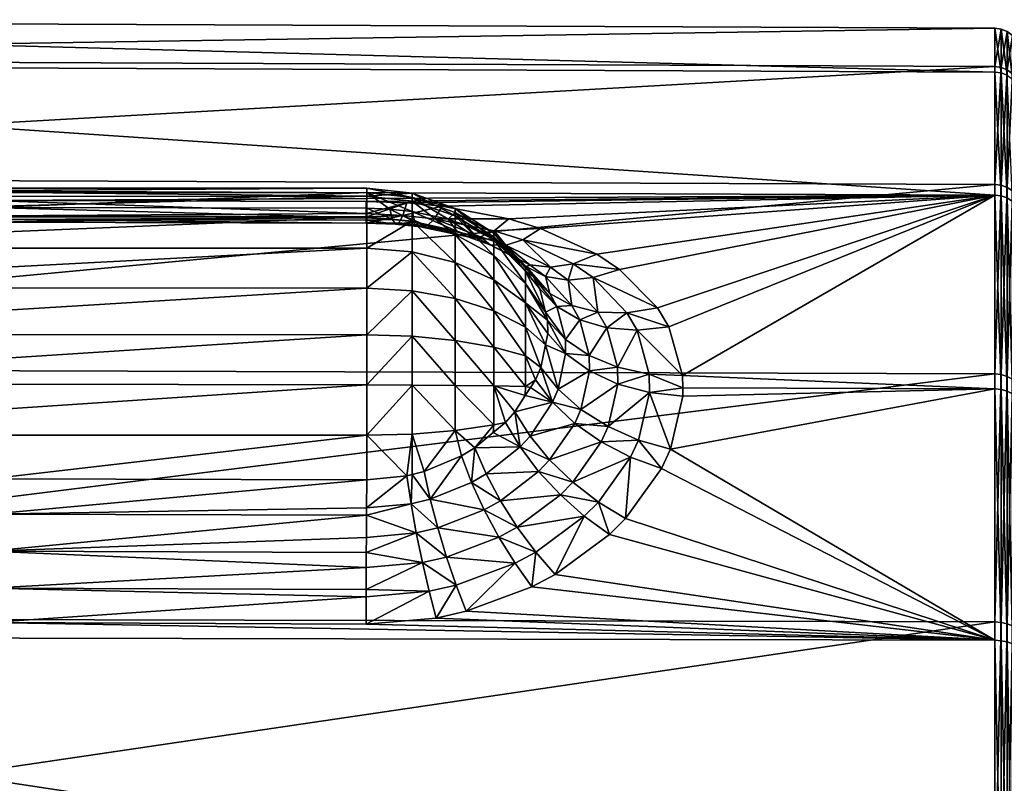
# Model space of a CAD drawing. Extents: x -0.145 to 0.145, y -0.549 to -0.003.
# Tile 242 of 256: x -0.118 to -0.099, y -0.09 to -0.075. Entities that reach past the tile are written whole.
import ezdxf

# ---------------------------------------------------------------- set-up
doc = ezdxf.new("R2010")
doc.units = 0
doc.layers.add('mesh', color=7, linetype='CONTINUOUS')

msp = doc.modelspace()

# ---------------------------------------------------------------- meshes
at = {"layer": 'mesh'}
mesh = msp.add_polyface(dxfattribs=at)
corners = [(-0.12715, -0.078211, -0.564295), (-0.127995, -0.0785, -0.564356), (-0.12715, -0.078133, -0.565265), (-0.137596, -0.078023, -0.560243), (-0.139012, -0.075715, -0.554391), (-0.139012, -0.078164, -0.56016), (-0.137596, -0.075558, -0.554435), (-0.139012, -0.074842, -0.548185), (-0.137596, -0.07468, -0.548186), (-0.139012, -0.075606, -0.541964), (-0.137596, -0.075449, -0.541923), (-0.139012, -0.077954, -0.536153), (-0.137596, -0.077812, -0.536072), (-0.140349, -0.076189, -0.55426), (-0.140349, -0.078588, -0.559911), (-0.140349, -0.075335, -0.54818), (-0.140349, -0.076083, -0.542087), (-0.140349, -0.078382, -0.536395), (-0.141532, -0.076954, -0.554048), (-0.141532, -0.076128, -0.548173), (-0.141532, -0.076851, -0.542286), (-0.141532, -0.079073, -0.536786), (-0.142495, -0.077178, -0.548164), (-0.142495, -0.077965, -0.553767), (-0.142495, -0.077868, -0.542549), (-0.142495, -0.079987, -0.537303), (-0.143183, -0.078425, -0.548153), (-0.143183, -0.079075, -0.542861), (-0.12766, -0.078334, -0.560673), (-0.126274, -0.07826, -0.560541), (-0.128257, -0.078416, -0.560811), (-0.098759, -0.075613, -0.541965), (-0.098759, -0.074849, -0.548185), (-0.098759, -0.075721, -0.554389), (-0.098759, -0.078169, -0.560157), (-0.118774, -0.078278, -0.560508), (-0.126261, -0.078125, -0.56424), (-0.12715, -0.078296, -0.566223), (-0.126261, -0.078035, -0.565242)]
mesh.append_faces([[corners[k] for k in face] for face in [(0, 1, 2, 2), (3, 4, 5, 5), (6, 4, 3, 3), (6, 7, 4, 4), (8, 7, 6, 6), (8, 9, 7, 7), (10, 9, 8, 8), (10, 11, 9, 9), (12, 11, 10, 10), (5, 13, 14, 14), (4, 13, 5, 5), (4, 15, 13, 13), (7, 15, 4, 4), (7, 16, 15, 15), (9, 16, 7, 7), (9, 17, 16, 16), (11, 17, 9, 9), (13, 18, 14, 14), (13, 19, 18, 18), (15, 19, 13, 13), (15, 20, 19, 19), (16, 20, 15, 15), (16, 21, 20, 20), (17, 21, 16, 16), (18, 22, 23, 23), (19, 22, 18, 18), (19, 24, 22, 22), (20, 24, 19, 19), (20, 25, 24, 24), (21, 25, 20, 20), (22, 26, 23, 23), (22, 27, 26, 26), (24, 27, 22, 22), (3, 28, 29, 29), (3, 30, 28, 28), (10, 31, 12, 12), (8, 32, 10, 10), (6, 33, 8, 8), (3, 34, 6, 6), (29, 35, 3, 3), (2, 36, 0, 0), (37, 38, 2, 2)]])
mesh = msp.add_polyface(dxfattribs=at)
corners = [(-0.110357, -0.078135, -0.565238), (-0.111261, -0.078195, -0.566235), (-0.110357, -0.078294, -0.566206), (-0.098759, -0.07796, -0.536156), (-0.09863, -0.07563, -0.54197), (-0.09863, -0.077975, -0.536164), (-0.098759, -0.075613, -0.541965), (-0.09863, -0.074866, -0.548184), (-0.098759, -0.074849, -0.548185), (-0.09863, -0.075738, -0.554385), (-0.098759, -0.075721, -0.554389), (-0.09863, -0.078184, -0.560148), (-0.098759, -0.078169, -0.560157), (-0.09851, -0.075678, -0.541982), (-0.09851, -0.078019, -0.536189), (-0.09851, -0.074917, -0.548184), (-0.09851, -0.075786, -0.554371), (-0.09851, -0.078228, -0.560123), (-0.098407, -0.075755, -0.542002), (-0.098407, -0.074996, -0.548183), (-0.111274, -0.078296, -0.560475), (-0.110464, -0.078324, -0.560514), (-0.118774, -0.078278, -0.560508), (-0.137596, -0.077812, -0.536072), (-0.137596, -0.075449, -0.541923), (-0.137596, -0.07468, -0.548186), (-0.137596, -0.075558, -0.554435), (-0.137596, -0.078023, -0.560243), (-0.12715, -0.078133, -0.565265), (-0.126261, -0.078035, -0.565242), (-0.126261, -0.078125, -0.56424), (-0.12715, -0.078296, -0.566223), (-0.126261, -0.078198, -0.566234), (-0.118761, -0.078421, -0.563365), (-0.126261, -0.078412, -0.563385), (-0.111261, -0.078031, -0.565242), (-0.111261, -0.078121, -0.56424), (-0.111261, -0.078431, -0.563345), (-0.110357, -0.078222, -0.564261), (-0.098407, -0.078088, -0.536228), (-0.098407, -0.075863, -0.55435), (-0.098407, -0.078296, -0.560082)]
mesh.append_faces([[corners[k] for k in face] for face in [(0, 1, 2, 2), (3, 4, 5, 5), (6, 4, 3, 3), (6, 7, 4, 4), (8, 7, 6, 6), (8, 9, 7, 7), (10, 9, 8, 8), (10, 11, 9, 9), (12, 11, 10, 10), (5, 13, 14, 14), (4, 13, 5, 5), (4, 15, 13, 13), (7, 15, 4, 4), (7, 16, 15, 15), (9, 16, 7, 7), (9, 17, 16, 16), (11, 17, 9, 9), (13, 18, 14, 14), (13, 19, 18, 18), (15, 19, 13, 13), (12, 20, 21, 21), (22, 20, 12, 12), (23, 6, 3, 3), (24, 8, 6, 6), (25, 10, 8, 8), (26, 12, 10, 10), (27, 22, 12, 12), (28, 29, 30, 30), (31, 32, 29, 29), (33, 34, 30, 30), (35, 29, 1, 1), (35, 30, 29, 29), (36, 30, 35, 35), (36, 33, 30, 30), (37, 33, 36, 36), (29, 32, 1, 1), (36, 35, 38, 38), (35, 0, 38, 38), (35, 1, 0, 0), (14, 18, 39, 39), (15, 40, 19, 19), (16, 40, 15, 15), (17, 41, 16, 16)]])
mesh = msp.add_polyface(dxfattribs=at)
corners = [(-0.098759, -0.086668, -0.527294), (-0.09863, -0.081743, -0.531164), (-0.09863, -0.086677, -0.527309), (-0.098759, -0.081731, -0.531152), (-0.09863, -0.077975, -0.536164), (-0.098759, -0.078169, -0.560157), (-0.09863, -0.082039, -0.565082), (-0.09863, -0.078184, -0.560148), (-0.098759, -0.082027, -0.565095), (-0.09863, -0.08704, -0.56885), (-0.098759, -0.087031, -0.568865), (-0.09851, -0.081779, -0.531199), (-0.09851, -0.086703, -0.527352), (-0.09851, -0.078019, -0.536189), (-0.09851, -0.082074, -0.565046), (-0.09851, -0.078228, -0.560123), (-0.09851, -0.087064, -0.568807), (-0.098261, -0.079011, -0.553477), (-0.098261, -0.0786, -0.559903), (-0.098261, -0.081111, -0.558424), (-0.098261, -0.080931, -0.537837), (-0.098261, -0.076097, -0.542091), (-0.098261, -0.078918, -0.54282), (-0.098261, -0.084166, -0.533545), (-0.098261, -0.078395, -0.536402), (-0.096972, -0.080931, -0.537837), (-0.098407, -0.081836, -0.531255), (-0.098407, -0.086743, -0.527421), (-0.098407, -0.078088, -0.536228), (-0.098407, -0.08213, -0.56499), (-0.098407, -0.078296, -0.560082), (-0.098407, -0.087103, -0.568737), (-0.098278, -0.081995, -0.531412), (-0.098278, -0.086856, -0.527614), (-0.098278, -0.078283, -0.536338), (-0.098278, -0.082287, -0.56483), (-0.098278, -0.078489, -0.559969), (-0.098278, -0.087214, -0.568543), (-0.098261, -0.086922, -0.527725), (-0.098261, -0.087277, -0.56843), (-0.098261, -0.08442, -0.562659), (-0.098261, -0.088401, -0.530236)]
mesh.append_faces([[corners[k] for k in face] for face in [(0, 1, 2, 2), (3, 4, 1, 1), (5, 6, 7, 7), (8, 9, 6, 6), (10, 9, 8, 8), (2, 11, 12, 12), (1, 11, 2, 2), (1, 13, 11, 11), (4, 13, 1, 1), (7, 14, 15, 15), (6, 14, 7, 7), (6, 16, 14, 14), (9, 16, 6, 6), (17, 18, 19, 19), (20, 21, 22, 22), (23, 24, 20, 20), (20, 25, 23, 23), (12, 26, 27, 27), (11, 26, 12, 12), (11, 28, 26, 26), (13, 28, 11, 11), (15, 29, 30, 30), (14, 29, 15, 15), (14, 31, 29, 29), (16, 31, 14, 14), (27, 32, 33, 33), (26, 32, 27, 27), (26, 34, 32, 32), (28, 34, 26, 26), (30, 35, 36, 36), (29, 35, 30, 30), (29, 37, 35, 35), (31, 37, 29, 29), (33, 32, 38, 38), (34, 24, 32, 32), (36, 35, 18, 18), (37, 39, 35, 35), (40, 35, 39, 39), (19, 35, 40, 40), (19, 18, 35, 35), (23, 32, 24, 24), (41, 32, 23, 23), (41, 38, 32, 32)]])
mesh = msp.add_polyface(dxfattribs=at)
corners = [(-0.128024, -0.083984, -0.568244), (-0.127847, -0.083452, -0.568478), (-0.128425, -0.083783, -0.568113), (-0.12821, -0.083263, -0.56836), (-0.128748, -0.082864, -0.568096), (-0.128242, -0.084537, -0.568124), (-0.127437, -0.085411, -0.568326), (-0.127305, -0.084829, -0.568311), (-0.128691, -0.08432, -0.567979), (-0.128493, -0.08509, -0.568122), (-0.128999, -0.084851, -0.567963), (-0.12892, -0.079197, -0.562985), (-0.128342, -0.078947, -0.563346), (-0.128599, -0.079069, -0.562803), (-0.127188, -0.084253, -0.568413), (-0.126807, -0.084908, -0.568359), (-0.127995, -0.082827, -0.568608), (-0.12715, -0.082893, -0.568896), (-0.127995, -0.081933, -0.568696), (-0.12715, -0.081925, -0.568991), (-0.127995, -0.081044, -0.56856), (-0.12715, -0.080964, -0.568844), (-0.127995, -0.080217, -0.568209), (-0.12715, -0.080068, -0.568464), (-0.127995, -0.079502, -0.567664), (-0.12715, -0.079295, -0.567874), (-0.127995, -0.078945, -0.566959), (-0.128753, -0.081946, -0.568221), (-0.128753, -0.081174, -0.568103), (-0.128753, -0.080456, -0.567798), (-0.128753, -0.079835, -0.567325), (-0.128753, -0.079351, -0.566713), (-0.128753, -0.079034, -0.566), (-0.137596, -0.08161, -0.531033), (-0.098759, -0.081731, -0.531152), (-0.137596, -0.086582, -0.527148), (-0.137596, -0.077812, -0.536072), (-0.098759, -0.07796, -0.536156), (-0.127149, -0.083687, -0.568617), (-0.128848, -0.082789, -0.568047), (-0.128948, -0.082687, -0.567975)]
mesh.append_faces([[corners[k] for k in face] for face in [(0, 1, 2, 2), (2, 3, 4, 4), (1, 3, 2, 2), (5, 6, 7, 7), (8, 9, 5, 5), (8, 10, 9, 9), (11, 12, 13, 13), (5, 2, 8, 8), (5, 0, 2, 2), (7, 0, 5, 5), (7, 14, 0, 0), (15, 14, 7, 7), (3, 1, 16, 16), (17, 16, 1, 1), (17, 18, 16, 16), (19, 18, 17, 17), (19, 20, 18, 18), (21, 20, 19, 19), (21, 22, 20, 20), (23, 22, 21, 21), (23, 24, 22, 22), (25, 24, 23, 23), (25, 26, 24, 24), (18, 27, 16, 16), (18, 28, 27, 27), (20, 28, 18, 18), (20, 29, 28, 28), (22, 29, 20, 20), (22, 30, 29, 29), (24, 30, 22, 22), (24, 31, 30, 30), (26, 31, 24, 24), (26, 32, 31, 31), (33, 34, 35, 35), (36, 37, 33, 33), (0, 38, 1, 1), (14, 38, 0, 0), (39, 4, 3, 3), (40, 39, 27, 27), (1, 38, 17, 17), (16, 39, 3, 3), (16, 27, 39, 39)]])
mesh = msp.add_polyface(dxfattribs=at)
corners = [(-0.108312, -0.082488, -0.567756), (-0.107565, -0.082295, -0.566905), (-0.108104, -0.082163, -0.567503), (-0.108733, -0.082744, -0.568109), (-0.108733, -0.081968, -0.568193), (-0.1095, -0.081959, -0.568684), (-0.108098, -0.081981, -0.567541), (-0.108, -0.082002, -0.567377), (-0.108733, -0.079856, -0.567304), (-0.108098, -0.080803, -0.567213), (-0.108098, -0.080313, -0.56684), (-0.108733, -0.080477, -0.567777), (-0.1095, -0.079512, -0.567655), (-0.108733, -0.079373, -0.566692), (-0.108098, -0.079931, -0.566356), (-0.108098, -0.081371, -0.567452), (-0.107901, -0.081847, -0.567255), (-0.108733, -0.081196, -0.568079), (-0.1095, -0.081064, -0.568552), (-0.110357, -0.080982, -0.568847), (-0.110357, -0.079298, -0.567873), (-0.110357, -0.080078, -0.568466), (-0.1095, -0.080231, -0.568202), (-0.110357, -0.082928, -0.568884), (-0.109499, -0.082857, -0.568587), (-0.110357, -0.081953, -0.568989), (-0.108733, -0.079057, -0.565978), (-0.108098, -0.079682, -0.565792), (-0.137596, -0.08161, -0.531033), (-0.098759, -0.07796, -0.536156), (-0.098759, -0.081731, -0.531152), (-0.1085, -0.082697, -0.567908), (-0.108742, -0.082897, -0.568045), (-0.108098, -0.079582, -0.565184), (-0.107947, -0.079793, -0.565222), (-0.108104, -0.079613, -0.564996), (-0.111261, -0.080026, -0.568556), (-0.111261, -0.080953, -0.568946), (-0.111261, -0.081949, -0.569092), (-0.111261, -0.08295, -0.568985)]
mesh.append_faces([[corners[k] for k in face] for face in [(0, 1, 2, 2), (3, 4, 5, 5), (6, 2, 7, 7), (4, 2, 6, 6), (4, 0, 2, 2), (8, 9, 10, 10), (8, 11, 9, 9), (12, 11, 8, 8), (13, 10, 14, 14), (13, 8, 10, 10), (15, 6, 16, 16), (17, 6, 15, 15), (17, 4, 6, 6), (18, 4, 17, 17), (18, 5, 4, 4), (19, 5, 18, 18), (20, 21, 22, 22), (23, 24, 25, 25), (26, 14, 27, 27), (12, 22, 11, 11), (12, 20, 22, 22), (11, 15, 9, 9), (11, 17, 15, 15), (22, 17, 11, 11), (22, 18, 17, 17), (21, 18, 22, 22), (21, 19, 18, 18), (5, 24, 3, 3), (5, 25, 24, 24), (19, 25, 5, 5), (28, 29, 30, 30), (4, 31, 0, 0), (3, 31, 4, 4), (32, 31, 3, 3), (33, 34, 35, 35), (33, 27, 34, 34), (21, 36, 37, 37), (20, 36, 21, 21), (37, 19, 21, 21), (37, 38, 19, 19), (19, 38, 25, 25), (25, 39, 23, 23), (38, 39, 25, 25)]])
mesh = msp.add_polyface(dxfattribs=at)
corners = [(-0.106752, -0.079814, -0.56277), (-0.105474, -0.080417, -0.563394), (-0.106229, -0.079649, -0.562431), (-0.106081, -0.080517, -0.56363), (-0.105247, -0.080796, -0.563835), (-0.10588, -0.080861, -0.564024), (-0.104974, -0.081763, -0.56487), (-0.105638, -0.081734, -0.564951), (-0.104971, -0.082009, -0.565113), (-0.105633, -0.082103, -0.565316), (-0.104968, -0.082175, -0.565277), (-0.105214, -0.083229, -0.566235), (-0.10585, -0.083047, -0.56618), (-0.105394, -0.083612, -0.566557), (-0.10601, -0.08339, -0.566472), (-0.106113, -0.08461, -0.567336), (-0.106649, -0.084281, -0.567184), (-0.106429, -0.084924, -0.567565), (-0.106596, -0.083085, -0.566504), (-0.106455, -0.082778, -0.566239), (-0.106264, -0.081932, -0.56546), (-0.106269, -0.081599, -0.565132), (-0.106481, -0.080813, -0.564301), (-0.106658, -0.080501, -0.563948), (-0.098759, -0.081731, -0.531152), (-0.09863, -0.081743, -0.531164), (-0.098759, -0.086668, -0.527294), (-0.098759, -0.07796, -0.536156), (-0.09863, -0.077975, -0.536164), (-0.098759, -0.082027, -0.565095), (-0.09863, -0.082039, -0.565082), (-0.098759, -0.078169, -0.560157), (-0.10668, -0.079348, -0.562025), (-0.1078, -0.078836, -0.561296), (-0.108435, -0.078643, -0.561006), (-0.109762, -0.078391, -0.560617), (-0.098759, -0.087031, -0.568865)]
mesh.append_faces([[corners[k] for k in face] for face in [(0, 1, 2, 2), (3, 1, 0, 0), (3, 4, 1, 1), (5, 4, 3, 3), (5, 6, 4, 4), (7, 6, 5, 5), (7, 8, 6, 6), (9, 8, 7, 7), (9, 10, 8, 8), (9, 11, 10, 10), (12, 11, 9, 9), (12, 13, 11, 11), (14, 13, 12, 12), (14, 15, 13, 13), (16, 15, 14, 14), (16, 17, 15, 15), (12, 18, 14, 14), (12, 19, 18, 18), (9, 19, 12, 12), (9, 20, 19, 19), (7, 20, 9, 9), (7, 21, 20, 20), (5, 21, 7, 7), (5, 22, 21, 21), (3, 22, 5, 5), (0, 23, 3, 3), (24, 25, 26, 26), (27, 28, 24, 24), (29, 30, 31, 31), (6, 31, 4, 4), (6, 29, 31, 31), (8, 29, 6, 6), (31, 1, 4, 4), (31, 2, 1, 1), (32, 2, 31, 31), (31, 33, 32, 32), (31, 34, 33, 33), (35, 34, 31, 31), (36, 13, 15, 15), (36, 11, 13, 13), (29, 11, 36, 36), (29, 10, 11, 11), (8, 10, 29, 29)]])
mesh = msp.add_polyface(dxfattribs=at)
corners = [(-0.118769, -0.085261, -0.568354), (-0.111267, -0.084987, -0.568342), (-0.111265, -0.084544, -0.568418), (-0.118765, -0.08452, -0.568422), (-0.111261, -0.083839, -0.56866), (-0.118761, -0.083819, -0.56867), (-0.111264, -0.084397, -0.568443), (-0.126267, -0.084939, -0.568375), (-0.126264, -0.084354, -0.568471), (-0.126261, -0.083799, -0.568679), (-0.126265, -0.0845, -0.568447), (-0.110544, -0.07858, -0.561049), (-0.111272, -0.07854, -0.56102), (-0.111272, -0.078601, -0.561156), (-0.110464, -0.078324, -0.560514), (-0.111274, -0.078296, -0.560475), (-0.111269, -0.078729, -0.561892), (-0.110464, -0.083761, -0.568609), (-0.126272, -0.078503, -0.561081), (-0.118772, -0.078583, -0.561186), (-0.118774, -0.078278, -0.560508), (-0.126269, -0.078695, -0.561944), (-0.118769, -0.078712, -0.561918), (-0.126265, -0.078643, -0.562682), (-0.118765, -0.078657, -0.56266), (-0.126264, -0.078597, -0.562822), (-0.118761, -0.078421, -0.563365), (-0.111264, -0.078623, -0.562778), (-0.111261, -0.078431, -0.563345), (-0.111265, -0.078671, -0.562637), (-0.126261, -0.082949, -0.568981), (-0.111261, -0.079225, -0.567946), (-0.126261, -0.079225, -0.567946), (-0.126261, -0.080018, -0.568551), (-0.111261, -0.078602, -0.567156), (-0.126261, -0.078603, -0.567155), (-0.111261, -0.078195, -0.566235), (-0.126261, -0.078198, -0.566234), (-0.111261, -0.080026, -0.568556), (-0.126261, -0.080936, -0.568941), (-0.111261, -0.080953, -0.568946), (-0.126261, -0.081922, -0.569091), (-0.111261, -0.081949, -0.569092), (-0.111261, -0.08295, -0.568985), (-0.110798, -0.078448, -0.56337), (-0.111261, -0.078121, -0.56424)]
mesh.append_faces([[corners[k] for k in face] for face in [(0, 1, 2, 2), (3, 4, 5, 5), (3, 6, 4, 4), (0, 3, 7, 7), (2, 3, 0, 0), (2, 6, 3, 3), (8, 5, 9, 9), (8, 3, 5, 5), (10, 7, 3, 3), (11, 12, 13, 13), (14, 15, 12, 12), (16, 11, 13, 13), (6, 17, 4, 4), (18, 19, 20, 20), (21, 22, 19, 19), (23, 24, 22, 22), (25, 26, 24, 24), (12, 15, 20, 20), (19, 12, 20, 20), (19, 13, 12, 12), (22, 13, 19, 19), (22, 16, 13, 13), (24, 16, 22, 22), (27, 26, 28, 28), (27, 24, 26, 26), (29, 24, 27, 27), (29, 16, 24, 24), (30, 9, 5, 5), (31, 32, 33, 33), (34, 32, 31, 31), (34, 35, 32, 32), (36, 35, 34, 34), (36, 37, 35, 35), (33, 38, 31, 31), (39, 38, 33, 33), (39, 40, 38, 38), (41, 40, 39, 39), (41, 42, 40, 40), (30, 42, 41, 41), (30, 43, 42, 42), (5, 43, 30, 30), (4, 43, 5, 5), (44, 28, 45, 45)]])
mesh = msp.add_polyface(dxfattribs=at)
corners = [(-0.11075, -0.078657, -0.56281), (-0.110798, -0.078448, -0.56337), (-0.110305, -0.078706, -0.562881), (-0.111261, -0.078431, -0.563345), (-0.111264, -0.078623, -0.562778), (-0.110544, -0.07858, -0.561049), (-0.110464, -0.078324, -0.560514), (-0.111272, -0.07854, -0.56102), (-0.109762, -0.078391, -0.560617), (-0.109914, -0.078644, -0.561143), (-0.108435, -0.078643, -0.561006), (-0.110191, -0.078804, -0.562298), (-0.109466, -0.078887, -0.563147), (-0.109249, -0.079005, -0.562586), (-0.11069, -0.07875, -0.562221), (-0.111265, -0.078671, -0.562637), (-0.110058, -0.078783, -0.561711), (-0.108998, -0.079003, -0.562027), (-0.11062, -0.078724, -0.561626), (-0.111269, -0.078729, -0.561892), (-0.109499, -0.07852, -0.564326), (-0.109639, -0.078653, -0.563687), (-0.110357, -0.078222, -0.564261), (-0.109276, -0.078777, -0.563873), (-0.110357, -0.07869, -0.567103), (-0.1095, -0.079512, -0.567655), (-0.1095, -0.078952, -0.566945), (-0.110357, -0.078135, -0.565238), (-0.1095, -0.078587, -0.566118), (-0.1095, -0.07844, -0.565227), (-0.110357, -0.078294, -0.566206), (-0.110357, -0.079298, -0.567873), (-0.110358, -0.0785, -0.56345), (-0.111261, -0.078121, -0.56424), (-0.111261, -0.078195, -0.566235), (-0.111261, -0.078602, -0.567156), (-0.111261, -0.079225, -0.567946), (-0.111261, -0.080026, -0.568556)]
mesh.append_faces([[corners[k] for k in face] for face in [(0, 1, 2, 2), (0, 3, 1, 1), (4, 3, 0, 0), (5, 6, 7, 7), (5, 8, 6, 6), (9, 8, 5, 5), (9, 10, 8, 8), (11, 12, 13, 13), (11, 2, 12, 12), (14, 2, 11, 11), (14, 0, 2, 2), (15, 0, 14, 14), (15, 4, 0, 0), (9, 16, 17, 17), (5, 16, 9, 9), (5, 18, 16, 16), (19, 18, 5, 5), (16, 11, 13, 13), (18, 11, 16, 16), (18, 14, 11, 11), (19, 14, 18, 18), (19, 15, 14, 14), (20, 21, 22, 22), (20, 23, 21, 21), (24, 25, 26, 26), (27, 28, 29, 29), (27, 30, 28, 28), (22, 29, 20, 20), (22, 27, 29, 29), (30, 26, 28, 28), (30, 24, 26, 26), (24, 31, 25, 25), (12, 32, 21, 21), (2, 32, 12, 12), (1, 32, 2, 2), (22, 21, 32, 32), (33, 32, 1, 1), (33, 22, 32, 32), (30, 34, 35, 35), (35, 24, 30, 30), (35, 36, 24, 24), (24, 36, 31, 31), (36, 37, 31, 31)]])
mesh = msp.add_polyface(dxfattribs=at)
corners = [(-0.108083, -0.079598, -0.564114), (-0.108104, -0.079613, -0.564996), (-0.107614, -0.08013, -0.564764), (-0.108154, -0.079061, -0.561753), (-0.10668, -0.079348, -0.562025), (-0.1078, -0.078836, -0.561296), (-0.107153, -0.079536, -0.562407), (-0.106229, -0.079649, -0.562431), (-0.106752, -0.079814, -0.56277), (-0.107306, -0.081048, -0.565758), (-0.107661, -0.080658, -0.566171), (-0.107302, -0.081326, -0.566033), (-0.107701, -0.0805, -0.566002), (-0.107474, -0.08039, -0.56506), (-0.107817, -0.080036, -0.565505), (-0.107658, -0.080923, -0.566432), (-0.107021, -0.080653, -0.564652), (-0.106834, -0.081367, -0.565406), (-0.107177, -0.08037, -0.564332), (-0.107701, -0.079788, -0.563631), (-0.108015, -0.079556, -0.563335), (-0.106081, -0.080517, -0.56363), (-0.106658, -0.080501, -0.563948), (-0.106481, -0.080813, -0.564301), (-0.10725, -0.079861, -0.563176), (-0.107605, -0.079607, -0.56285), (-0.108493, -0.07917, -0.562261), (-0.108098, -0.080313, -0.56684), (-0.107705, -0.081149, -0.566638), (-0.108098, -0.080803, -0.567213), (-0.108098, -0.079931, -0.566356), (-0.108098, -0.079682, -0.565792), (-0.098759, -0.078169, -0.560157), (-0.110464, -0.078324, -0.560514), (-0.109762, -0.078391, -0.560617), (-0.107947, -0.079793, -0.565222)]
mesh.append_faces([[corners[k] for k in face] for face in [(0, 1, 2, 2), (3, 4, 5, 5), (6, 4, 3, 3), (6, 7, 4, 4), (8, 7, 6, 6), (9, 10, 11, 11), (9, 12, 10, 10), (13, 12, 9, 9), (13, 14, 12, 12), (10, 15, 11, 11), (16, 9, 17, 17), (16, 13, 9, 9), (18, 13, 16, 16), (18, 2, 13, 13), (19, 2, 18, 18), (19, 0, 2, 2), (20, 0, 19, 19), (21, 22, 23, 23), (8, 24, 22, 22), (6, 24, 8, 8), (6, 25, 24, 24), (3, 25, 6, 6), (3, 26, 25, 25), (23, 16, 17, 17), (22, 16, 23, 23), (22, 18, 16, 16), (24, 18, 22, 22), (24, 19, 18, 18), (25, 19, 24, 24), (25, 20, 19, 19), (26, 20, 25, 25), (27, 15, 10, 10), (27, 28, 15, 15), (27, 29, 28, 28), (30, 10, 12, 12), (30, 27, 10, 10), (31, 12, 14, 14), (31, 30, 12, 12), (32, 33, 34, 34), (2, 35, 13, 13), (1, 35, 2, 2), (35, 14, 13, 13), (31, 14, 35, 35)]])
mesh = msp.add_polyface(dxfattribs=at)
corners = [(-0.109466, -0.078887, -0.563147), (-0.109639, -0.078653, -0.563687), (-0.109066, -0.079025, -0.563344), (-0.108738, -0.079053, -0.564267), (-0.108363, -0.079387, -0.56384), (-0.109276, -0.078777, -0.563873), (-0.108508, -0.079201, -0.564471), (-0.108083, -0.079598, -0.564114), (-0.108636, -0.079106, -0.564342), (-0.108378, -0.079299, -0.564603), (-0.108104, -0.079613, -0.564996), (-0.108723, -0.078881, -0.561493), (-0.108435, -0.078643, -0.561006), (-0.109914, -0.078644, -0.561143), (-0.1078, -0.078836, -0.561296), (-0.108154, -0.079061, -0.561753), (-0.108015, -0.079556, -0.563335), (-0.108801, -0.079158, -0.562799), (-0.109249, -0.079005, -0.562586), (-0.108493, -0.07917, -0.562261), (-0.108998, -0.079003, -0.562027), (-0.110058, -0.078783, -0.561711), (-0.108098, -0.079582, -0.565184), (-0.108733, -0.07893, -0.565208), (-0.108733, -0.079, -0.564431), (-0.109499, -0.07852, -0.564326), (-0.1095, -0.078952, -0.566945), (-0.108733, -0.079856, -0.567304), (-0.108733, -0.079373, -0.566692), (-0.1095, -0.079512, -0.567655), (-0.108098, -0.079682, -0.565792), (-0.108733, -0.079057, -0.565978), (-0.1095, -0.07844, -0.565227), (-0.1095, -0.078587, -0.566118), (-0.108098, -0.079931, -0.566356)]
mesh.append_faces([[corners[k] for k in face] for face in [(0, 1, 2, 2), (2, 3, 4, 4), (2, 5, 3, 3), (1, 5, 2, 2), (4, 6, 7, 7), (4, 8, 6, 6), (3, 8, 4, 4), (7, 9, 10, 10), (6, 9, 7, 7), (11, 12, 13, 13), (11, 14, 12, 12), (15, 14, 11, 11), (16, 4, 7, 7), (17, 4, 16, 16), (17, 2, 4, 4), (18, 2, 17, 17), (18, 0, 2, 2), (11, 19, 15, 15), (11, 20, 19, 19), (13, 20, 11, 11), (19, 17, 16, 16), (20, 17, 19, 19), (20, 18, 17, 17), (21, 18, 20, 20), (9, 22, 10, 10), (9, 23, 22, 22), (6, 23, 9, 9), (24, 5, 25, 25), (24, 3, 5, 5), (8, 3, 24, 24), (26, 27, 28, 28), (26, 29, 27, 27), (23, 30, 22, 22), (23, 31, 30, 30), (32, 31, 23, 23), (32, 33, 31, 31), (24, 6, 8, 8), (24, 23, 6, 6), (25, 23, 24, 24), (25, 32, 23, 23), (31, 28, 34, 34), (33, 28, 31, 31), (33, 26, 28, 28)]])
mesh = msp.add_polyface(dxfattribs=at)
corners = [(-0.107453, -0.082036, -0.566684), (-0.107798, -0.0816, -0.567048), (-0.107565, -0.082295, -0.566905), (-0.107705, -0.081149, -0.566638), (-0.107302, -0.081326, -0.566033), (-0.107658, -0.080923, -0.566432), (-0.108, -0.082002, -0.567377), (-0.108104, -0.082163, -0.567503), (-0.107901, -0.081847, -0.567255), (-0.108312, -0.082488, -0.567756), (-0.10801, -0.082967, -0.567444), (-0.10762, -0.08344, -0.567239), (-0.108207, -0.08318, -0.567604), (-0.107839, -0.08367, -0.567415), (-0.107122, -0.082714, -0.56665), (-0.106998, -0.082436, -0.56641), (-0.10683, -0.081668, -0.565703), (-0.106834, -0.081367, -0.565406), (-0.107306, -0.081048, -0.565758), (-0.10693, -0.084562, -0.567395), (-0.106429, -0.084924, -0.567565), (-0.106649, -0.084281, -0.567184), (-0.107512, -0.085721, -0.568114), (-0.107896, -0.085277, -0.567904), (-0.107972, -0.085968, -0.568275), (-0.108264, -0.084781, -0.567811), (-0.107407, -0.084138, -0.567344), (-0.107159, -0.083885, -0.567151), (-0.10601, -0.08339, -0.566472), (-0.106596, -0.083085, -0.566504), (-0.106455, -0.082778, -0.566239), (-0.106264, -0.081932, -0.56546), (-0.106269, -0.081599, -0.565132), (-0.106481, -0.080813, -0.564301), (-0.108098, -0.081981, -0.567541), (-0.108098, -0.081371, -0.567452), (-0.108098, -0.080803, -0.567213)]
mesh.append_faces([[corners[k] for k in face] for face in [(0, 1, 2, 2), (0, 3, 1, 1), (4, 3, 0, 0), (4, 5, 3, 3), (2, 6, 7, 7), (2, 8, 6, 6), (1, 8, 2, 2), (9, 10, 2, 2), (11, 12, 13, 13), (14, 10, 11, 11), (14, 2, 10, 10), (15, 2, 14, 14), (15, 0, 2, 2), (16, 0, 15, 15), (16, 4, 0, 0), (17, 4, 16, 16), (17, 18, 4, 4), (19, 20, 21, 21), (19, 22, 20, 20), (23, 22, 19, 19), (23, 24, 22, 22), (19, 25, 23, 23), (19, 26, 25, 25), (21, 26, 19, 19), (21, 27, 26, 26), (28, 27, 21, 21), (28, 29, 27, 27), (27, 13, 26, 26), (27, 11, 13, 13), (29, 11, 27, 27), (29, 14, 11, 11), (30, 14, 29, 29), (30, 15, 14, 14), (31, 15, 30, 30), (31, 16, 15, 15), (32, 16, 31, 31), (32, 17, 16, 16), (33, 17, 32, 32), (34, 6, 8, 8), (35, 8, 1, 1), (36, 1, 3, 3), (36, 35, 1, 1)]])
mesh = msp.add_polyface(dxfattribs=at)
corners = [(-0.118772, -0.085995, -0.56847), (-0.11127, -0.085585, -0.56836), (-0.118769, -0.085261, -0.568354), (-0.111272, -0.086022, -0.568462), (-0.111272, -0.086167, -0.568496), (-0.111269, -0.085286, -0.568351), (-0.111267, -0.084987, -0.568342), (-0.118774, -0.086678, -0.568763), (-0.111274, -0.086711, -0.568745), (-0.110152, -0.085485, -0.568291), (-0.108308, -0.085498, -0.568054), (-0.107972, -0.085968, -0.568275), (-0.107896, -0.085277, -0.567904), (-0.10928, -0.086455, -0.568583), (-0.10948, -0.085936, -0.568343), (-0.10988, -0.086589, -0.568666), (-0.110019, -0.086057, -0.568421), (-0.109672, -0.085376, -0.568218), (-0.10863, -0.08498, -0.56795), (-0.110274, -0.084896, -0.568279), (-0.109848, -0.084796, -0.568212), (-0.118227, -0.097758, -0.523839), (-0.117888, -0.096567, -0.523998), (-0.117577, -0.097659, -0.52392), (-0.118503, -0.096776, -0.523903), (-0.118637, -0.095236, -0.524159), (-0.119088, -0.096961, -0.52367), (-0.098759, -0.087031, -0.568865), (-0.098759, -0.092436, -0.524846), (-0.119623, -0.094211, -0.524333), (-0.120859, -0.093424, -0.524495), (-0.122767, -0.092838, -0.52463), (-0.123774, -0.092764, -0.524644), (-0.121789, -0.093059, -0.524579), (-0.137596, -0.086948, -0.569013), (-0.098759, -0.092841, -0.571213), (-0.137596, -0.092798, -0.571377), (-0.098759, -0.09906, -0.571976), (-0.137596, -0.092391, -0.524683), (-0.098759, -0.086668, -0.527294), (-0.137596, -0.086582, -0.527148), (-0.098759, -0.081731, -0.531152)]
mesh.append_faces([[corners[k] for k in face] for face in [(0, 1, 2, 2), (0, 3, 1, 1), (4, 3, 0, 0), (2, 5, 6, 6), (1, 5, 2, 2), (7, 4, 0, 0), (8, 4, 7, 7), (9, 1, 3, 3), (10, 11, 12, 12), (10, 13, 11, 11), (14, 13, 10, 10), (14, 15, 13, 13), (16, 15, 14, 14), (16, 8, 15, 15), (4, 8, 16, 16), (16, 3, 4, 4), (16, 9, 3, 3), (14, 9, 16, 16), (14, 17, 9, 9), (10, 17, 14, 14), (10, 18, 17, 17), (12, 18, 10, 10), (9, 5, 1, 1), (9, 19, 5, 5), (17, 19, 9, 9), (18, 20, 17, 17), (21, 22, 23, 23), (24, 22, 21, 21), (24, 25, 22, 22), (26, 24, 21, 21), (27, 8, 7, 7), (28, 25, 29, 29), (30, 28, 29, 29), (28, 31, 32, 32), (28, 33, 31, 31), (30, 33, 28, 28), (28, 22, 25, 25), (28, 23, 22, 22), (34, 27, 7, 7), (34, 35, 27, 27), (36, 37, 35, 35), (38, 39, 28, 28), (40, 41, 39, 39)]])
mesh = msp.add_polyface(dxfattribs=at)
corners = [(-0.108207, -0.08318, -0.567604), (-0.10801, -0.082967, -0.567444), (-0.108312, -0.082488, -0.567756), (-0.108742, -0.082897, -0.568045), (-0.109111, -0.083202, -0.568255), (-0.108884, -0.08372, -0.567991), (-0.109174, -0.083889, -0.568106), (-0.109374, -0.083361, -0.568359), (-0.11, -0.084221, -0.568327), (-0.110121, -0.083674, -0.568556), (-0.109848, -0.084796, -0.568212), (-0.110379, -0.084313, -0.568387), (-0.110274, -0.084896, -0.568279), (-0.108922, -0.084436, -0.567968), (-0.108598, -0.084254, -0.567841), (-0.107839, -0.08367, -0.567415), (-0.10762, -0.08344, -0.567239), (-0.110358, -0.083734, -0.568593), (-0.110464, -0.083761, -0.568609), (-0.107896, -0.085277, -0.567904), (-0.108264, -0.084781, -0.567811), (-0.10863, -0.08498, -0.56795), (-0.109672, -0.085376, -0.568218), (-0.107407, -0.084138, -0.567344), (-0.111264, -0.084397, -0.568443), (-0.111265, -0.084544, -0.568418), (-0.111267, -0.084987, -0.568342), (-0.111269, -0.085286, -0.568351), (-0.109499, -0.082857, -0.568587), (-0.110357, -0.082928, -0.568884), (-0.108733, -0.082744, -0.568109), (-0.1085, -0.082697, -0.567908), (-0.111261, -0.08295, -0.568985), (-0.111261, -0.083839, -0.56866)]
mesh.append_faces([[corners[k] for k in face] for face in [(0, 1, 2, 2), (0, 3, 4, 4), (4, 5, 0, 0), (4, 6, 5, 5), (7, 6, 4, 4), (7, 8, 6, 6), (9, 8, 7, 7), (10, 11, 12, 12), (10, 8, 11, 11), (13, 8, 10, 10), (13, 6, 8, 8), (14, 6, 13, 13), (14, 5, 6, 6), (15, 5, 14, 14), (15, 0, 5, 5), (16, 1, 0, 0), (17, 8, 9, 9), (17, 11, 8, 8), (18, 11, 17, 17), (19, 20, 21, 21), (22, 10, 12, 12), (21, 13, 10, 10), (20, 13, 21, 21), (20, 14, 13, 13), (23, 14, 20, 20), (23, 15, 14, 14), (24, 11, 18, 18), (25, 11, 24, 24), (25, 12, 11, 11), (26, 12, 25, 25), (26, 27, 12, 12), (28, 7, 4, 4), (28, 9, 7, 7), (29, 9, 28, 28), (17, 9, 29, 29), (30, 4, 3, 3), (30, 28, 4, 4), (29, 18, 17, 17), (0, 31, 3, 3), (2, 31, 0, 0), (32, 33, 18, 18), (29, 32, 18, 18)]])
mesh = msp.add_polyface(dxfattribs=at)
corners = [(-0.096972, -0.088098, -0.566599), (-0.096972, -0.093695, -0.567907), (-0.096972, -0.093284, -0.568748), (-0.096972, -0.088712, -0.565894), (-0.096972, -0.083644, -0.563182), (-0.098759, -0.092436, -0.524846), (-0.09863, -0.086677, -0.527309), (-0.09863, -0.092441, -0.524863), (-0.098759, -0.086668, -0.527294), (-0.098759, -0.087031, -0.568865), (-0.09863, -0.092845, -0.571196), (-0.09863, -0.08704, -0.56885), (-0.098759, -0.092841, -0.571213), (-0.09851, -0.086703, -0.527352), (-0.09851, -0.092454, -0.524911), (-0.09851, -0.092858, -0.571147), (-0.09851, -0.087064, -0.568807), (-0.098407, -0.092877, -0.57107), (-0.098278, -0.092535, -0.525203), (-0.098261, -0.086922, -0.527725), (-0.098261, -0.09257, -0.525328), (-0.098278, -0.086856, -0.527614), (-0.098278, -0.087214, -0.568543), (-0.098261, -0.092966, -0.570729), (-0.098261, -0.087277, -0.56843), (-0.098278, -0.092933, -0.570854), (-0.098261, -0.088712, -0.565894), (-0.098261, -0.093695, -0.567907), (-0.098261, -0.08442, -0.562659), (-0.098261, -0.093348, -0.528136), (-0.098261, -0.088401, -0.530236), (-0.10988, -0.086589, -0.568666), (-0.111274, -0.086711, -0.568745), (-0.10928, -0.086455, -0.568583), (-0.107972, -0.085968, -0.568275), (-0.107512, -0.085721, -0.568114), (-0.106429, -0.084924, -0.567565), (-0.106113, -0.08461, -0.567336), (-0.096972, -0.088401, -0.530236), (-0.096972, -0.093348, -0.528136), (-0.096972, -0.084166, -0.533545), (-0.098261, -0.084166, -0.533545), (-0.098407, -0.086743, -0.527421), (-0.098407, -0.092475, -0.524988), (-0.098407, -0.087103, -0.568737), (-0.098328, -0.092903, -0.57097)]
mesh.append_faces([[corners[k] for k in face] for face in [(0, 1, 2, 2), (0, 3, 1, 1), (4, 3, 0, 0), (5, 6, 7, 7), (8, 6, 5, 5), (9, 10, 11, 11), (12, 10, 9, 9), (7, 13, 14, 14), (6, 13, 7, 7), (11, 15, 16, 16), (10, 15, 11, 11), (15, 17, 16, 16), (18, 19, 20, 20), (21, 19, 18, 18), (22, 23, 24, 24), (25, 23, 22, 22), (26, 23, 27, 27), (26, 24, 23, 23), (28, 24, 26, 26), (29, 19, 30, 30), (29, 20, 19, 19), (9, 31, 32, 32), (9, 33, 31, 31), (34, 33, 9, 9), (9, 35, 34, 34), (9, 36, 35, 35), (37, 36, 9, 9), (29, 38, 39, 39), (30, 38, 29, 29), (30, 40, 38, 38), (41, 40, 30, 30), (26, 3, 28, 28), (26, 1, 3, 3), (27, 1, 26, 26), (14, 42, 43, 43), (13, 42, 14, 14), (16, 17, 44, 44), (17, 45, 44, 44), (43, 21, 18, 18), (42, 21, 43, 43), (44, 25, 22, 22), (45, 25, 44, 44)]])
mesh = msp.add_polyface(dxfattribs=at)
corners = [(-0.118774, -0.086678, -0.568763), (-0.118772, -0.085995, -0.56847), (-0.126274, -0.086645, -0.568782), (-0.126272, -0.086107, -0.568534), (-0.126272, -0.085963, -0.5685), (-0.118769, -0.085261, -0.568354), (-0.12627, -0.085531, -0.568397), (-0.126269, -0.085235, -0.568386), (-0.126267, -0.084939, -0.568375), (-0.126877, -0.085497, -0.568379), (-0.126953, -0.08607, -0.568515), (-0.127031, -0.086604, -0.568762), (-0.12773, -0.086498, -0.568702), (-0.127581, -0.085975, -0.568458), (-0.12905, -0.086104, -0.568469), (-0.128766, -0.08562, -0.568239), (-0.127437, -0.085411, -0.568326), (-0.128493, -0.08509, -0.568122), (-0.128999, -0.084851, -0.567963), (-0.127305, -0.084829, -0.568311), (-0.128242, -0.084537, -0.568124), (-0.123772, -0.093321, -0.524439), (-0.130685, -0.092774, -0.524611), (-0.123774, -0.092764, -0.524644), (-0.123772, -0.093447, -0.524361), (-0.130683, -0.09346, -0.524339), (-0.12377, -0.093826, -0.524127), (-0.123768, -0.094043, -0.523925), (-0.13068, -0.094058, -0.523907), (-0.122962, -0.093888, -0.524117), (-0.122867, -0.093388, -0.524427), (-0.121988, -0.093591, -0.524384), (-0.122767, -0.092838, -0.52463), (-0.121789, -0.093059, -0.524579), (-0.121154, -0.093925, -0.524315), (-0.120859, -0.093424, -0.524495), (-0.122179, -0.094073, -0.52408), (-0.137596, -0.092798, -0.571377), (-0.098759, -0.092841, -0.571213), (-0.137596, -0.086948, -0.569013), (-0.137596, -0.086582, -0.527148), (-0.098759, -0.086668, -0.527294), (-0.137596, -0.092391, -0.524683)]
mesh.append_faces([[corners[k] for k in face] for face in [(0, 1, 2, 2), (1, 3, 2, 2), (1, 4, 3, 3), (5, 6, 4, 4), (7, 6, 5, 5), (5, 8, 7, 7), (9, 6, 7, 7), (10, 3, 4, 4), (11, 2, 3, 3), (8, 9, 7, 7), (10, 11, 3, 3), (10, 12, 11, 11), (13, 12, 10, 10), (13, 14, 12, 12), (15, 14, 13, 13), (9, 4, 6, 6), (9, 10, 4, 4), (16, 10, 9, 9), (16, 13, 10, 10), (17, 13, 16, 16), (17, 15, 13, 13), (18, 15, 17, 17), (19, 16, 9, 9), (20, 17, 16, 16), (21, 22, 23, 23), (24, 25, 21, 21), (26, 25, 24, 24), (27, 28, 26, 26), (29, 30, 31, 31), (32, 30, 23, 23), (32, 31, 30, 30), (33, 31, 32, 32), (30, 21, 23, 23), (30, 24, 21, 21), (29, 24, 30, 30), (29, 26, 24, 24), (27, 26, 29, 29), (34, 33, 35, 35), (34, 31, 33, 33), (36, 31, 34, 34), (36, 29, 31, 31), (37, 38, 39, 39), (40, 41, 42, 42)]])
mesh = msp.add_polyface(dxfattribs=at)
corners = [(-0.118769, -0.085261, -0.568354), (-0.126272, -0.085963, -0.5685), (-0.118772, -0.085995, -0.56847), (-0.120397, -0.097294, -0.522282), (-0.120058, -0.097226, -0.52284), (-0.120304, -0.097662, -0.522256), (-0.120523, -0.096317, -0.522938), (-0.120826, -0.096438, -0.522386), (-0.12107, -0.096152, -0.522434), (-0.120622, -0.096845, -0.522336), (-0.12053, -0.097028, -0.522314), (-0.119168, -0.095573, -0.524036), (-0.118637, -0.095236, -0.524159), (-0.118503, -0.096776, -0.523903), (-0.119623, -0.094211, -0.524333), (-0.120047, -0.094644, -0.52418), (-0.119088, -0.096961, -0.52367), (-0.118227, -0.097758, -0.523839), (-0.118845, -0.097845, -0.523616), (-0.119675, -0.095875, -0.523783), (-0.120453, -0.095032, -0.523905), (-0.121436, -0.094378, -0.524021), (-0.119614, -0.097113, -0.52331), (-0.120134, -0.096127, -0.523411), (-0.120822, -0.09536, -0.523522), (-0.121693, -0.094764, -0.523626), (-0.121257, -0.095934, -0.522471), (-0.121139, -0.095613, -0.523046), (-0.119401, -0.097916, -0.523261), (-0.120859, -0.093424, -0.524495), (-0.121154, -0.093925, -0.524315), (-0.120616, -0.096938, -0.522185), (-0.12125, -0.096003, -0.522322), (-0.120616, -0.097435, -0.521819), (-0.12022, -0.097995, -0.522232), (-0.12125, -0.097121, -0.521258), (-0.12125, -0.096495, -0.52172), (-0.137596, -0.092391, -0.524683), (-0.098759, -0.092436, -0.524846), (-0.123774, -0.092764, -0.524644)]
mesh.append_faces([[corners[k] for k in face] for face in [(0, 1, 2, 2), (3, 4, 5, 5), (6, 7, 8, 8), (6, 9, 7, 7), (4, 9, 6, 6), (4, 10, 9, 9), (3, 10, 4, 4), (11, 12, 13, 13), (11, 14, 12, 12), (15, 14, 11, 11), (16, 17, 18, 18), (19, 13, 16, 16), (19, 11, 13, 13), (20, 11, 19, 19), (20, 15, 11, 11), (21, 15, 20, 20), (22, 16, 18, 18), (23, 16, 22, 22), (23, 19, 16, 16), (24, 19, 23, 23), (24, 20, 19, 19), (25, 20, 24, 24), (25, 21, 20, 20), (26, 6, 8, 8), (26, 27, 6, 6), (4, 22, 28, 28), (6, 22, 4, 4), (6, 23, 22, 22), (27, 23, 6, 6), (27, 24, 23, 23), (15, 29, 14, 14), (15, 30, 29, 29), (21, 30, 15, 15), (10, 31, 9, 9), (32, 8, 7, 7), (3, 31, 10, 10), (3, 33, 31, 31), (5, 33, 3, 3), (34, 33, 5, 5), (35, 31, 33, 33), (36, 9, 31, 31), (7, 9, 36, 36), (37, 38, 39, 39)]])

doc.saveas('drawing.dxf')
